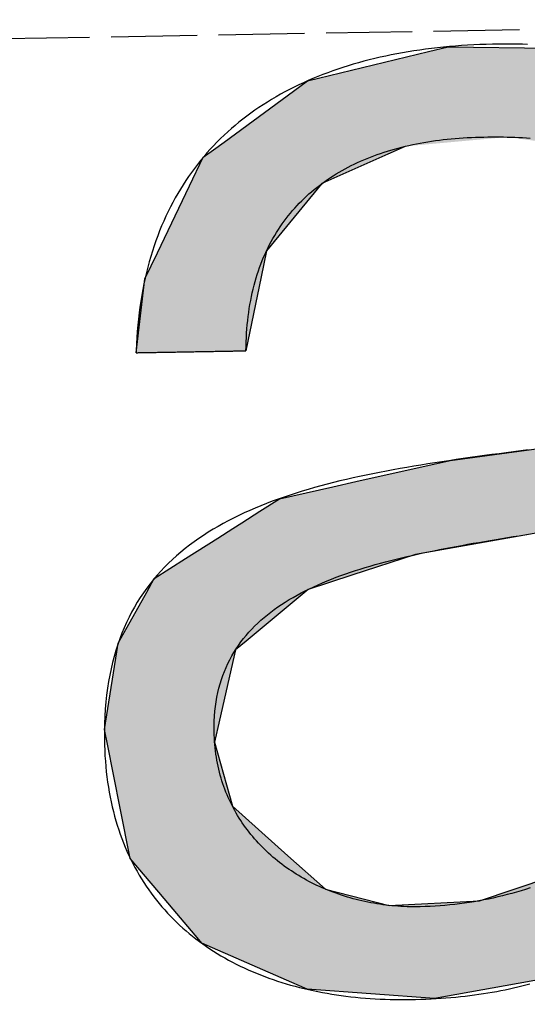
# Model space of a CAD drawing. Extents: x 562 to 7231, y 5567 to 12226.
# Tile 15 of 54: x 3370 to 3399, y 8057 to 8115. Entities that reach past the tile are written whole.
import ezdxf

# ---------------------------------------------------------------- set-up
doc = ezdxf.new("R2010")
doc.units = 0
doc.linetypes.add('GEN3', pattern=[6.25, 5, -1.25])
doc.layers.get('0').update_dxf_attribs({"linetype": 'CONTINUOUS'})
doc.layers.add('3', color=6, linetype='GEN3')
doc.layers.add('LOGO', color=7, linetype='CONTINUOUS')

# ---------------------------------------------------------------- blocks, each defined once
blk = doc.blocks.new('*U40')
at = {"layer": 'LOGO', "color": 30, "linetype": 'CONTINUOUS'}
for p, q in [((40.6078, 7.7233), (40.7734, 7.7604)), ((40.7734, 7.7604), (41.9207, 7.7233)), ((39.5863, 7.4944), (40.6078, 7.7233)), ((41.9207, 7.7233), (42.6416, 7.4944)), ((39.467, 7.4101), (39.5863, 7.4944)), ((42.6416, 7.4944), (42.9069, 7.4101)), ((38.8783, 6.9945), (39.467, 7.4101)), ((42.9069, 7.4101), (43.3331, 6.9945)), ((38.7891, 6.9316), (38.8783, 6.9945)), ((43.3331, 6.9945), (43.3977, 6.9316)), ((38.5829, 6.6327), (38.7016, 6.8698)), ((38.7016, 6.8698), (38.7891, 6.9316)), ((40.2514, 6.8698), (39.6934, 6.6327)), ((40.3968, 6.9316), (40.2514, 6.8698)), ((42.0324, 6.8767), (41.6693, 6.9316)), ((42.3614, 6.6931), (42.0324, 6.8767)), ((43.3977, 6.9316), (43.454, 6.8767)), ((43.454, 6.8767), (43.6422, 6.6931)), ((42.6337, 6.5412), (42.3614, 6.6931)), ((43.6422, 6.6931), (43.6795, 6.5412)), ((38.3039, 6.0759), (38.5829, 6.6327)), ((39.6934, 6.6327), (39.2186, 6.0759)), ((42.9777, 5.9174), (42.6337, 6.5412)), ((43.6795, 6.5412), (43.8325, 5.9174)), ((38.1951, 5.8587), (38.3039, 6.0759)), ((39.2186, 6.0759), (39.17, 5.8587)), ((42.9977, 5.4375), (42.9777, 5.9174)), ((43.8325, 5.9174), (43.9503, 5.4375)), ((38.1093, 5.2413), (38.1951, 5.8587)), ((39.17, 5.8587), (39.0317, 5.2413)), ((43.008, 5.1916), (42.9977, 5.4375)), ((43.9503, 5.4375), (43.9513, 5.1916)), ((42.8397, 4.7605), (43.009, 5.1662)), ((43.009, 5.1662), (43.008, 5.1916)), ((43.9513, 5.1916), (43.9513, 5.1662)), ((43.9513, 5.1662), (43.9513, 4.7605)), ((42.5051, 4.5462), (42.7719, 4.7171)), ((42.7719, 4.7171), (42.8397, 4.7605)), ((43.9513, 4.7605), (43.9513, 4.7171)), ((43.9513, 4.7171), (43.9513, 4.5462)), ((42.0152, 4.4425), (42.5051, 4.5462)), ((43.9513, 4.5462), (43.9513, 4.4425)), ((40.7292, 4.292), (41.5159, 4.384)), ((41.5159, 4.384), (41.8696, 4.4244)), ((41.8696, 4.4244), (42.0152, 4.4425)), ((43.9513, 4.4425), (43.9513, 4.4244)), ((43.9513, 4.4244), (43.9513, 4.384)), ((43.9513, 4.384), (43.9513, 4.292)), ((39.933, 4.1285), (40.7292, 4.292)), ((43.9513, 4.292), (43.9513, 4.1285)), ((39.7405, 4.089), (39.933, 4.1285)), ((43.009, 4.1285), (42.9745, 4.089)), ((43.0287, 3.9409), (43.0261, 4.1285)), ((43.9513, 4.1285), (43.9513, 3.9409)), ((39.2899, 3.9965), (39.7405, 4.089)), ((42.9745, 4.089), (42.8257, 3.9965)), ((39.1234, 3.8942), (39.2899, 3.9965)), ((42.8257, 3.9965), (42.6612, 3.8942)), ((38.9709, 3.8005), (39.1234, 3.8942)), ((42.6612, 3.8942), (42.2718, 3.8005)), ((43.0287, 3.2064), (43.0287, 3.9409)), ((43.9513, 3.9409), (43.9513, 3.2064)), ((38.8961, 3.7545), (38.9709, 3.8005)), ((42.2718, 3.8005), (42.0008, 3.7545)), ((38.7684, 3.6761), (38.8961, 3.7545)), ((42.0008, 3.7545), (41.4701, 3.6761)), ((38.4951, 3.5081), (38.7684, 3.6761)), ((41.4701, 3.6761), (40.4232, 3.5081)), ((38.2296, 3.345), (38.4951, 3.5081)), ((40.4232, 3.5081), (39.8881, 3.345)), ((38.1637, 3.232), (38.2296, 3.345)), ((39.8881, 3.345), (39.5175, 3.232)), ((37.9167, 2.808), (38.1637, 3.232)), ((39.5175, 3.232), (38.9898, 2.808)), ((43.0287, 2.9576), (43.0287, 3.2064)), ((43.9513, 3.2064), (43.9513, 2.9576)), ((42.869, 2.0447), (43.0287, 2.9279)), ((43.0287, 2.9279), (43.0287, 2.9576)), ((43.9513, 2.9576), (43.9513, 2.9279)), ((43.9513, 2.9279), (43.9513, 2.0447)), ((37.9038, 2.7354), (37.9167, 2.808)), ((38.9898, 2.808), (38.8994, 2.7354)), ((37.7887, 2.0889), (37.9038, 2.7354)), ((38.8994, 2.7354), (38.742, 2.0889)), ((37.8116, 1.964), (37.7887, 2.0889)), ((38.742, 2.0889), (38.7117, 1.964)), ((42.7256, 1.8241), (42.869, 2.0447)), ((43.9513, 2.0447), (43.9513, 1.8241)), ((37.9098, 1.427), (37.8116, 1.964)), ((38.7117, 1.964), (38.8509, 1.427)), ((42.4603, 1.4159), (42.7256, 1.8241)), ((43.9513, 1.8241), (43.9513, 1.4159)), ((37.9874, 1.0029), (37.9098, 1.427)), ((38.8509, 1.427), (39.3098, 1.0029)), ((42.4168, 1.3489), (42.4603, 1.4159)), ((43.9513, 1.4159), (43.9519, 1.3489)), ((42.3731, 1.3173), (42.4168, 1.3489)), ((43.9519, 1.3489), (43.9522, 1.3173)), ((41.7812, 0.8891), (42.2787, 1.249)), ((42.2787, 1.249), (42.3731, 1.3173)), ((43.0275, 1.249), (42.7668, 0.8891)), ((43.0738, 1.3173), (43.0275, 1.249)), ((43.1016, 1.2837), (43.1011, 1.3173)), ((43.1025, 1.2259), (43.1016, 1.2837)), ((43.9522, 1.3173), (43.9525, 1.2837)), ((43.9525, 1.2837), (43.9649, 1.2259)), ((43.112, 1.0474), (43.1025, 1.2259)), ((43.9649, 1.2259), (44.0033, 1.0474)), ((38.2207, 0.7166), (37.9874, 1.0029)), ((39.3098, 1.0029), (39.6198, 0.7166)), ((43.1181, 0.9343), (43.112, 1.0474)), ((44.0033, 1.0474), (44.1494, 0.9343)), ((43.1545, 0.7905), (43.1181, 0.9343)), ((44.1494, 0.9343), (44.3353, 0.7905)), ((40.9106, 0.5972), (41.741, 0.86)), ((41.741, 0.86), (41.7812, 0.8891)), ((42.7378, 0.86), (42.4756, 0.5972)), ((42.7668, 0.8891), (42.7378, 0.86)), ((44.6268, 0.7905), (44.7641, 0.8261)), ((44.7641, 0.8261), (44.7787, 0.7905)), ((43.1555, 0.7866), (43.1545, 0.7905)), ((43.1588, 0.7734), (43.1555, 0.7866)), ((43.2233, 0.5186), (43.1588, 0.7734)), ((44.7787, 0.7905), (44.7803, 0.7866)), ((44.7803, 0.7866), (44.7857, 0.7734)), ((44.7857, 0.7734), (44.7857, 0.5186)), ((38.3394, 0.5708), (38.2207, 0.7166)), ((39.6198, 0.7166), (40.152, 0.5708)), ((40.152, 0.5708), (40.9106, 0.5972)), ((42.4756, 0.5972), (42.4493, 0.5708)), ((38.5499, 0.3124), (38.3394, 0.5708)), ((42.4493, 0.5708), (42.1915, 0.3124)), ((43.2399, 0.453), (43.2233, 0.5186)), ((44.7857, 0.5186), (44.7857, 0.453)), ((43.5432, 0.132), (43.2399, 0.453)), ((44.7857, 0.453), (44.7857, 0.132)), ((38.5756, 0.2809), (38.5499, 0.3124)), ((39.3239, -0.0612), (38.5756, 0.2809)), ((42.1307, 0.2809), (41.4713, -0.0612)), ((42.1915, 0.3124), (42.1307, 0.2809)), ((43.848, 0.0604), (43.5432, 0.132)), ((44.7857, 0.132), (44.7857, 0.0604)), ((44.0518, 0.0124), (43.848, 0.0604)), ((44.1001, 0.0011), (44.0518, 0.0124)), ((44.5022, 0.0124), (44.1001, 0.0011)), ((44.7857, 0.0604), (44.5022, 0.0124)), ((39.4524, -0.1199), (39.3239, -0.0612)), ((41.4713, -0.0612), (41.1114, -0.1199)), ((40.5189, -0.2166), (39.4524, -0.1199)), ((41.1114, -0.1199), (40.5189, -0.2166))]:
    blk.add_line(p, q, dxfattribs=at)
at = {"layer": 'LOGO', "color": 30, "linetype": 'CONTINUOUS', "extrusion": (0, 0, -1)}
for points in [[(-40.7734, 7.7604), (-41.9207, 7.7233), (-40.6078, 7.7233)], [(-40.6078, 7.7233), (-42.6416, 7.4944), (-39.5863, 7.4944)], [(-40.6078, 7.7233), (-41.9207, 7.7233), (-42.6416, 7.4944)], [(-39.5863, 7.4944), (-42.9069, 7.4101), (-39.467, 7.4101)], [(-39.5863, 7.4944), (-42.6416, 7.4944), (-42.9069, 7.4101)], [(-39.467, 7.4101), (-43.3331, 6.9945), (-38.8783, 6.9945)], [(-39.467, 7.4101), (-42.9069, 7.4101), (-43.3331, 6.9945)], [(-38.8783, 6.9945), (-40.3968, 6.9316), (-38.7891, 6.9316)], [(-38.8783, 6.9945), (-41.2528, 6.9945), (-40.3968, 6.9316)], [(-41.2528, 6.9945), (-43.3977, 6.9316), (-41.6693, 6.9316)], [(-41.2528, 6.9945), (-43.3331, 6.9945), (-43.3977, 6.9316)], [(-38.7016, 6.8698), (-39.6934, 6.6327), (-38.5829, 6.6327)], [(-38.7891, 6.9316), (-40.2514, 6.8698), (-38.7016, 6.8698)], [(-38.7016, 6.8698), (-40.2514, 6.8698), (-39.6934, 6.6327)], [(-38.7891, 6.9316), (-40.3968, 6.9316), (-40.2514, 6.8698)], [(-41.6693, 6.9316), (-43.454, 6.8767), (-42.0324, 6.8767)], [(-41.6693, 6.9316), (-43.3977, 6.9316), (-43.454, 6.8767)], [(-42.0324, 6.8767), (-43.6422, 6.6931), (-42.3614, 6.6931)], [(-42.0324, 6.8767), (-43.454, 6.8767), (-43.6422, 6.6931)], [(-42.3614, 6.6931), (-43.6795, 6.5412), (-42.6337, 6.5412)], [(-42.3614, 6.6931), (-43.6422, 6.6931), (-43.6795, 6.5412)], [(-38.5829, 6.6327), (-39.2186, 6.0759), (-38.3039, 6.0759)], [(-38.5829, 6.6327), (-39.6934, 6.6327), (-39.2186, 6.0759)], [(-42.6337, 6.5412), (-43.8325, 5.9174), (-42.9777, 5.9174)], [(-42.6337, 6.5412), (-43.6795, 6.5412), (-43.8325, 5.9174)], [(-38.3039, 6.0759), (-39.17, 5.8587), (-38.1951, 5.8587)], [(-38.3039, 6.0759), (-39.2186, 6.0759), (-39.17, 5.8587)], [(-42.9777, 5.9174), (-43.9503, 5.4375), (-42.9977, 5.4375)], [(-42.9777, 5.9174), (-43.8325, 5.9174), (-43.9503, 5.4375)], [(-38.1951, 5.8587), (-39.0317, 5.2413), (-38.1093, 5.2413)], [(-38.1951, 5.8587), (-39.17, 5.8587), (-39.0317, 5.2413)], [(-42.9977, 5.4375), (-43.9513, 5.1916), (-43.008, 5.1916)], [(-42.9977, 5.4375), (-43.9503, 5.4375), (-43.9513, 5.1916)], [(-43.009, 5.1662), (-43.9513, 4.7605), (-42.8397, 4.7605)], [(-43.008, 5.1916), (-43.9513, 5.1662), (-43.009, 5.1662)], [(-43.008, 5.1916), (-43.9513, 5.1916), (-43.9513, 5.1662)], [(-43.009, 5.1662), (-43.9513, 5.1662), (-43.9513, 4.7605)], [(-42.7719, 4.7171), (-43.9513, 4.5462), (-42.5051, 4.5462)], [(-42.8397, 4.7605), (-43.9513, 4.7171), (-42.7719, 4.7171)], [(-42.7719, 4.7171), (-43.9513, 4.7171), (-43.9513, 4.5462)], [(-42.8397, 4.7605), (-43.9513, 4.7605), (-43.9513, 4.7171)], [(-42.5051, 4.5462), (-43.9513, 4.4425), (-42.0152, 4.4425)], [(-42.5051, 4.5462), (-43.9513, 4.5462), (-43.9513, 4.4425)], [(-41.5159, 4.384), (-43.9513, 4.292), (-40.7292, 4.292)], [(-41.8696, 4.4244), (-43.9513, 4.384), (-41.5159, 4.384)], [(-41.5159, 4.384), (-43.9513, 4.384), (-43.9513, 4.292)], [(-42.0152, 4.4425), (-43.9513, 4.4244), (-41.8696, 4.4244)], [(-41.8696, 4.4244), (-43.9513, 4.4244), (-43.9513, 4.384)], [(-42.0152, 4.4425), (-43.9513, 4.4425), (-43.9513, 4.4244)], [(-40.7292, 4.292), (-43.9513, 4.1285), (-39.933, 4.1285)], [(-40.7292, 4.292), (-43.9513, 4.292), (-43.9513, 4.1285)], [(-39.933, 4.1285), (-42.9745, 4.089), (-39.7405, 4.089)], [(-39.933, 4.1285), (-43.009, 4.1285), (-42.9745, 4.089)], [(-43.0261, 4.1285), (-43.9513, 3.9409), (-43.0287, 3.9409)], [(-43.0261, 4.1285), (-43.9513, 4.1285), (-43.9513, 3.9409)], [(-39.7405, 4.089), (-42.8257, 3.9965), (-39.2899, 3.9965)], [(-39.7405, 4.089), (-42.9745, 4.089), (-42.8257, 3.9965)], [(-39.2899, 3.9965), (-42.6612, 3.8942), (-39.1234, 3.8942)], [(-39.2899, 3.9965), (-42.8257, 3.9965), (-42.6612, 3.8942)], [(-39.1234, 3.8942), (-42.2718, 3.8005), (-38.9709, 3.8005)], [(-39.1234, 3.8942), (-42.6612, 3.8942), (-42.2718, 3.8005)], [(-43.0287, 3.9409), (-43.9513, 3.2064), (-43.0287, 3.2064)], [(-43.0287, 3.9409), (-43.9513, 3.9409), (-43.9513, 3.2064)], [(-38.9709, 3.8005), (-42.0008, 3.7545), (-38.8961, 3.7545)], [(-38.9709, 3.8005), (-42.2718, 3.8005), (-42.0008, 3.7545)], [(-38.8961, 3.7545), (-41.4701, 3.6761), (-38.7684, 3.6761)], [(-38.8961, 3.7545), (-42.0008, 3.7545), (-41.4701, 3.6761)], [(-38.7684, 3.6761), (-40.4232, 3.5081), (-38.4951, 3.5081)], [(-38.7684, 3.6761), (-41.4701, 3.6761), (-40.4232, 3.5081)], [(-38.4951, 3.5081), (-39.8881, 3.345), (-38.2296, 3.345)], [(-38.4951, 3.5081), (-40.4232, 3.5081), (-39.8881, 3.345)], [(-38.2296, 3.345), (-39.5175, 3.232), (-38.1637, 3.232)], [(-38.2296, 3.345), (-39.8881, 3.345), (-39.5175, 3.232)], [(-38.1637, 3.232), (-38.9898, 2.808), (-37.9167, 2.808)], [(-38.1637, 3.232), (-39.5175, 3.232), (-38.9898, 2.808)], [(-43.0287, 3.2064), (-43.9513, 2.9576), (-43.0287, 2.9576)], [(-43.0287, 3.2064), (-43.9513, 3.2064), (-43.9513, 2.9576)], [(-43.0287, 2.9279), (-43.9513, 2.0447), (-42.869, 2.0447)], [(-43.0287, 2.9576), (-43.9513, 2.9279), (-43.0287, 2.9279)], [(-43.0287, 2.9576), (-43.9513, 2.9576), (-43.9513, 2.9279)], [(-43.0287, 2.9279), (-43.9513, 2.9279), (-43.9513, 2.0447)], [(-37.9167, 2.808), (-38.8994, 2.7354), (-37.9038, 2.7354)], [(-37.9167, 2.808), (-38.9898, 2.808), (-38.8994, 2.7354)], [(-37.9038, 2.7354), (-38.742, 2.0889), (-37.7887, 2.0889)], [(-37.9038, 2.7354), (-38.8994, 2.7354), (-38.742, 2.0889)], [(-37.7887, 2.0889), (-38.7117, 1.964), (-37.8116, 1.964)], [(-37.7887, 2.0889), (-38.742, 2.0889), (-38.7117, 1.964)], [(-42.869, 2.0447), (-43.9513, 1.8241), (-42.7256, 1.8241)], [(-42.869, 2.0447), (-43.9513, 2.0447), (-43.9513, 1.8241)], [(-37.8116, 1.964), (-38.8509, 1.427), (-37.9098, 1.427)], [(-37.8116, 1.964), (-38.7117, 1.964), (-38.8509, 1.427)], [(-42.7256, 1.8241), (-43.9513, 1.4159), (-42.4603, 1.4159)], [(-42.7256, 1.8241), (-43.9513, 1.8241), (-43.9513, 1.4159)], [(-37.9098, 1.427), (-39.3098, 1.0029), (-37.9874, 1.0029)], [(-37.9098, 1.427), (-38.8509, 1.427), (-39.3098, 1.0029)], [(-42.4603, 1.4159), (-43.9519, 1.3489), (-42.4168, 1.3489)], [(-42.4603, 1.4159), (-43.9513, 1.4159), (-43.9519, 1.3489)], [(-42.4168, 1.3489), (-43.9522, 1.3173), (-42.3731, 1.3173)], [(-42.4168, 1.3489), (-43.9519, 1.3489), (-43.9522, 1.3173)], [(-42.2787, 1.249), (-42.7668, 0.8891), (-41.7812, 0.8891)], [(-42.3731, 1.3173), (-43.0275, 1.249), (-42.2787, 1.249)], [(-42.2787, 1.249), (-43.0275, 1.249), (-42.7668, 0.8891)], [(-42.3731, 1.3173), (-43.0738, 1.3173), (-43.0275, 1.249)], [(-43.1011, 1.3173), (-43.9525, 1.2837), (-43.1016, 1.2837)], [(-43.1011, 1.3173), (-43.9522, 1.3173), (-43.9525, 1.2837)], [(-43.1016, 1.2837), (-43.9649, 1.2259), (-43.1025, 1.2259)], [(-43.1016, 1.2837), (-43.9525, 1.2837), (-43.9649, 1.2259)], [(-43.1025, 1.2259), (-44.0033, 1.0474), (-43.112, 1.0474)], [(-43.1025, 1.2259), (-43.9649, 1.2259), (-44.0033, 1.0474)], [(-37.9874, 1.0029), (-39.6198, 0.7166), (-38.2207, 0.7166)], [(-37.9874, 1.0029), (-39.3098, 1.0029), (-39.6198, 0.7166)], [(-43.112, 1.0474), (-44.1494, 0.9343), (-43.1181, 0.9343)], [(-43.112, 1.0474), (-44.0033, 1.0474), (-44.1494, 0.9343)], [(-43.1181, 0.9343), (-44.3353, 0.7905), (-43.1545, 0.7905)], [(-43.1181, 0.9343), (-44.1494, 0.9343), (-44.3353, 0.7905)], [(-41.741, 0.86), (-42.4756, 0.5972), (-40.9106, 0.5972)], [(-41.7812, 0.8891), (-42.7378, 0.86), (-41.741, 0.86)], [(-41.741, 0.86), (-42.7378, 0.86), (-42.4756, 0.5972)], [(-41.7812, 0.8891), (-42.7668, 0.8891), (-42.7378, 0.86)], [(-44.7641, 0.8261), (-44.7787, 0.7905), (-44.6268, 0.7905)], [(-43.1545, 0.7905), (-44.6114, 0.7866), (-43.1555, 0.7866)], [(-43.1545, 0.7905), (-44.3353, 0.7905), (-44.6114, 0.7866)], [(-43.1555, 0.7866), (-44.7857, 0.7734), (-43.1588, 0.7734)], [(-43.1555, 0.7866), (-44.7803, 0.7866), (-44.7857, 0.7734)], [(-43.1588, 0.7734), (-44.7857, 0.5186), (-43.2233, 0.5186)], [(-43.1588, 0.7734), (-44.7857, 0.7734), (-44.7857, 0.5186)], [(-44.6268, 0.7905), (-44.7803, 0.7866), (-44.6114, 0.7866)], [(-44.6268, 0.7905), (-44.7787, 0.7905), (-44.7803, 0.7866)], [(-38.2207, 0.7166), (-40.152, 0.5708), (-38.3394, 0.5708)], [(-38.2207, 0.7166), (-39.6198, 0.7166), (-40.152, 0.5708)], [(-40.9106, 0.5972), (-42.4493, 0.5708), (-40.152, 0.5708)], [(-40.9106, 0.5972), (-42.4756, 0.5972), (-42.4493, 0.5708)], [(-38.3394, 0.5708), (-42.1915, 0.3124), (-38.5499, 0.3124)], [(-38.3394, 0.5708), (-42.4493, 0.5708), (-42.1915, 0.3124)], [(-43.2233, 0.5186), (-44.7857, 0.453), (-43.2399, 0.453)], [(-43.2233, 0.5186), (-44.7857, 0.5186), (-44.7857, 0.453)], [(-43.2399, 0.453), (-44.7857, 0.132), (-43.5432, 0.132)], [(-43.2399, 0.453), (-44.7857, 0.453), (-44.7857, 0.132)], [(-38.5499, 0.3124), (-42.1307, 0.2809), (-38.5756, 0.2809)], [(-38.5499, 0.3124), (-42.1915, 0.3124), (-42.1307, 0.2809)], [(-38.5756, 0.2809), (-41.4713, -0.0612), (-39.3239, -0.0612)], [(-38.5756, 0.2809), (-42.1307, 0.2809), (-41.4713, -0.0612)], [(-43.5432, 0.132), (-44.7857, 0.0604), (-43.848, 0.0604)], [(-43.5432, 0.132), (-44.7857, 0.132), (-44.7857, 0.0604)], [(-43.848, 0.0604), (-44.5022, 0.0124), (-44.0518, 0.0124)], [(-43.848, 0.0604), (-44.7857, 0.0604), (-44.5022, 0.0124)], [(-44.0518, 0.0124), (-44.5022, 0.0124), (-44.1001, 0.0011)], [(-39.3239, -0.0612), (-41.1114, -0.1199), (-39.4524, -0.1199)], [(-39.3239, -0.0612), (-41.4713, -0.0612), (-41.1114, -0.1199)], [(-39.4524, -0.1199), (-41.1114, -0.1199), (-40.5189, -0.2166)]]:
    blk.add_solid(points, dxfattribs=at)
blk = doc.blocks.new('KLAUS')
at = {"layer": 'LOGO'}
for points in [[(39.0317, 5.2413, 0), (39.0329, 5.2788, 0), (39.0345, 5.3158, 0), (39.0367, 5.3525, 0), (39.0394, 5.3886, 0), (39.0425, 5.4244, 0), (39.0462, 5.4597, 0), (39.0504, 5.4946, 0), (39.055, 5.529, 0), (39.0602, 5.563, 0), (39.0658, 5.5966, 0), (39.0719, 5.6298, 0), (39.0785, 5.6625, 0), (39.0855, 5.6948, 0), (39.093, 5.7267, 0), (39.101, 5.7581, 0), (39.1095, 5.7891, 0), (39.1184, 5.8197, 0), (39.1278, 5.8499, 0), (39.1376, 5.8797, 0), (39.1479, 5.909, 0), (39.1586, 5.9379, 0), (39.1698, 5.9664, 0), (39.1814, 5.9945, 0), (39.1934, 6.0222, 0), (39.2059, 6.0495, 0), (39.2188, 6.0763, 0), (39.2321, 6.1027, 0), (39.2459, 6.1288, 0), (39.2601, 6.1544, 0), (39.2747, 6.1796, 0), (39.2897, 6.2044, 0), (39.3051, 6.2288, 0), (39.3209, 6.2528, 0), (39.3371, 6.2764, 0), (39.3537, 6.2995, 0), (39.3708, 6.3223, 0), (39.3882, 6.3447, 0), (39.406, 6.3667, 0), (39.4242, 6.3883, 0), (39.4427, 6.4095, 0), (39.4617, 6.4303, 0), (39.481, 6.4507, 0), (39.5007, 6.4707, 0), (39.5208, 6.4903, 0), (39.5412, 6.5095, 0), (39.562, 6.5284, 0), (39.5831, 6.5468, 0), (39.6046, 6.5649, 0), (39.6265, 6.5825, 0), (39.6487, 6.5998, 0), (39.6713, 6.6167, 0), (39.6942, 6.6332, 0), (39.7174, 6.6494, 0), (39.741, 6.6651, 0), (39.7649, 6.6805, 0), (39.7891, 6.6955, 0), (39.8136, 6.7101, 0), (39.8385, 6.7244, 0), (39.8637, 6.7382, 0), (39.8892, 6.7517, 0), (39.915, 6.7648, 0), (39.9411, 6.7776, 0), (39.9676, 6.79, 0), (39.9943, 6.802, 0), (40.0213, 6.8136, 0), (40.0487, 6.8249, 0), (40.0763, 6.8358, 0), (40.1042, 6.8463, 0), (40.1324, 6.8565, 0), (40.1608, 6.8663, 0), (40.1896, 6.8758, 0), (40.2186, 6.8849, 0), (40.2479, 6.8936, 0), (40.2774, 6.902, 0), (40.3072, 6.91, 0), (40.3373, 6.9176, 0), (40.3677, 6.9249, 0), (40.3983, 6.9319, 0), (40.4291, 6.9385, 0), (40.4602, 6.9447, 0), (40.4915, 6.9506, 0), (40.5231, 6.9562, 0), (40.5549, 6.9614, 0), (40.5869, 6.9662, 0), (40.6192, 6.9707, 0), (40.6517, 6.9749, 0), (40.6844, 6.9787, 0), (40.7174, 6.9821, 0), (40.7505, 6.9853, 0), (40.7839, 6.9881, 0), (40.8175, 6.9905, 0), (40.8513, 6.9926, 0), (40.8853, 6.9944, 0), (40.9194, 6.9958, 0), (40.9538, 6.997, 0), (40.9884, 6.9977, 0), (41.0232, 6.9982, 0), (41.0578, 6.9983, 0), (41.091, 6.9981, 0), (41.124, 6.9978, 0), (41.1569, 6.9973, 0), (41.1897, 6.9965, 0), (41.2223, 6.9956, 0), (41.2548, 6.9944, 0), (41.2871, 6.9931, 0), (41.3193, 6.9915, 0), (41.3513, 6.9896, 0), (41.3832, 6.9876, 0), (41.4149, 6.9853, 0), (41.4464, 6.9828, 0)], [(41.3828, 4.3691, 0), (41.3218, 4.3623, 0), (41.2609, 4.3554, 0), (41.2001, 4.3485, 0), (41.1393, 4.3416, 0), (41.0787, 4.3346, 0), (41.0182, 4.3275, 0), (40.9578, 4.3204, 0), (40.8976, 4.3131, 0), (40.8376, 4.3057, 0), (40.7777, 4.2982, 0), (40.7181, 4.2905, 0), (40.6586, 4.2827, 0), (40.5994, 4.2747, 0), (40.5404, 4.2665, 0), (40.4816, 4.2581, 0), (40.4231, 4.2495, 0), (40.3649, 4.2407, 0), (40.307, 4.2316, 0), (40.2494, 4.2222, 0), (40.1921, 4.2126, 0), (40.1351, 4.2027, 0), (40.0785, 4.1924, 0), (40.0222, 4.1819, 0), (39.9663, 4.171, 0), (39.9108, 4.1598, 0), (39.8557, 4.1482, 0), (39.801, 4.1363, 0), (39.7467, 4.1239, 0), (39.6929, 4.1112, 0), (39.6395, 4.098, 0), (39.5866, 4.0845, 0), (39.5342, 4.0704, 0), (39.4823, 4.0559, 0), (39.4308, 4.0409, 0), (39.3799, 4.0255, 0), (39.3296, 4.0095, 0), (39.2798, 3.9931, 0), (39.2305, 3.9761, 0), (39.1819, 3.9585, 0), (39.1338, 3.9404, 0), (39.0863, 3.9217, 0), (39.0395, 3.9025, 0), (38.9933, 3.8826, 0), (38.9477, 3.8621, 0), (38.9028, 3.841, 0), (38.8586, 3.8193, 0), (38.815, 3.7969, 0), (38.7722, 3.7738, 0), (38.73, 3.75, 0), (38.6886, 3.7255, 0), (38.648, 3.7003, 0), (38.6081, 3.6744, 0), (38.5689, 3.6478, 0), (38.5306, 3.6204, 0), (38.493, 3.5922, 0), (38.4563, 3.5632, 0), (38.4204, 3.5335, 0), (38.3853, 3.5029, 0), (38.351, 3.4715, 0), (38.3177, 3.4392, 0), (38.2852, 3.4061, 0), (38.2536, 3.3721, 0), (38.2229, 3.3373, 0), (38.1932, 3.3015, 0), (38.1643, 3.2648, 0), (38.1364, 3.2272, 0), (38.1095, 3.1887, 0), (38.0836, 3.1492, 0), (38.0586, 3.1087, 0), (38.0347, 3.0673, 0), (38.0117, 3.0248, 0), (37.9898, 2.9814, 0), (37.969, 2.9369, 0), (37.9492, 2.8914, 0), (37.9304, 2.8448, 0), (37.9128, 2.7971, 0), (37.8962, 2.7484, 0), (37.8808, 2.6986, 0), (37.8665, 2.6477, 0), (37.8533, 2.5956, 0), (37.8413, 2.5424, 0), (37.8304, 2.488, 0), (37.8208, 2.4325, 0), (37.8123, 2.3758, 0), (37.805, 2.3179, 0), (37.799, 2.2588, 0), (37.7941, 2.1984, 0), (37.7906, 2.1368, 0), (37.7883, 2.074, 0), (37.7873, 2.0099, 0), (37.7874, 1.958, 0), (37.7882, 1.9119, 0), (37.7898, 1.8664, 0), (37.7921, 1.8214, 0), (37.795, 1.7769, 0), (37.7987, 1.7329, 0), (37.803, 1.6894, 0), (37.808, 1.6464, 0), (37.8137, 1.604, 0), (37.8201, 1.5621, 0), (37.8271, 1.5207, 0), (37.8347, 1.4798, 0), (37.843, 1.4394, 0), (37.852, 1.3995, 0), (37.8616, 1.3602, 0), (37.8718, 1.3213, 0), (37.8827, 1.283, 0), (37.8941, 1.2451, 0), (37.9062, 1.2078, 0), (37.9189, 1.171, 0), (37.9322, 1.1347, 0), (37.9461, 1.0989, 0), (37.9606, 1.0635, 0), (37.9757, 1.0287, 0), (37.9913, 0.9944, 0), (38.0076, 0.9606, 0), (38.0244, 0.9273, 0), (38.0417, 0.8945, 0), (38.0596, 0.8622, 0), (38.0781, 0.8304, 0), (38.0971, 0.799, 0), (38.1167, 0.7682, 0), (38.1368, 0.7379, 0), (38.1574, 0.708, 0), (38.1785, 0.6787, 0), (38.2002, 0.6498, 0), (38.2224, 0.6214, 0), (38.245, 0.5936, 0), (38.2682, 0.5662, 0), (38.2919, 0.5393, 0), (38.316, 0.5128, 0), (38.3407, 0.4869, 0), (38.3658, 0.4615, 0), (38.3914, 0.4365, 0), (38.4175, 0.412, 0), (38.444, 0.388, 0), (38.471, 0.3645, 0), (38.4984, 0.3414, 0), (38.5262, 0.3189, 0), (38.5545, 0.2968, 0), (38.5833, 0.2752, 0), (38.6124, 0.254, 0), (38.642, 0.2334, 0), (38.672, 0.2132, 0), (38.7024, 0.1935, 0), (38.7332, 0.1742, 0), (38.7644, 0.1554, 0), (38.796, 0.1371, 0), (38.828, 0.1193, 0), (38.8604, 0.1019, 0), (38.8931, 0.085, 0), (38.9262, 0.0686, 0), (38.9597, 0.0526, 0), (38.9935, 0.0371, 0), (39.0277, 0.0221, 0), (39.0622, 0.0075, 0), (39.0971, -0.0066, 0), (39.1322, -0.0202, 0), (39.1678, -0.0334, 0), (39.2036, -0.0462, 0), (39.2398, -0.0584, 0), (39.2763, -0.0703, 0), (39.313, -0.0816, 0), (39.3501, -0.0925, 0), (39.3875, -0.103, 0), (39.4252, -0.113, 0), (39.4631, -0.1225, 0), (39.5013, -0.1316, 0), (39.5398, -0.1403, 0), (39.5786, -0.1485, 0), (39.6176, -0.1562, 0), (39.6569, -0.1635, 0), (39.6964, -0.1704, 0), (39.7362, -0.1768, 0), (39.7762, -0.1827, 0), (39.8164, -0.1883, 0), (39.8569, -0.1933, 0), (39.8976, -0.198, 0), (39.9384, -0.2022, 0), (39.9795, -0.2059, 0), (40.0209, -0.2092, 0), (40.0624, -0.2121, 0), (40.1041, -0.2146, 0), (40.1459, -0.2166, 0), (40.188, -0.2181, 0), (40.2302, -0.2193, 0), (40.2726, -0.22, 0), (40.3152, -0.2202, 0), (40.3592, -0.2201, 0), (40.403, -0.2196, 0), (40.4463, -0.2188, 0), (40.4891, -0.2176, 0), (40.5315, -0.2161, 0), (40.5733, -0.2142, 0), (40.6147, -0.212, 0), (40.6556, -0.2095, 0), (40.6961, -0.2066, 0), (40.7361, -0.2033, 0), (40.7757, -0.1997, 0), (40.8149, -0.1958, 0), (40.8536, -0.1916, 0), (40.8918, -0.187, 0), (40.9297, -0.182, 0), (40.9671, -0.1768, 0), (41.0041, -0.1712, 0), (41.0407, -0.1652, 0), (41.0769, -0.159, 0), (41.1126, -0.1524, 0), (41.148, -0.1454, 0), (41.183, -0.1381, 0), (41.2176, -0.1305, 0), (41.2518, -0.1226, 0), (41.2857, -0.1144, 0), (41.3192, -0.1058, 0)], [(41.437, 7.7686, 0), (41.3959, 7.7703, 0), (41.3548, 7.7717, 0), (41.3137, 7.7728, 0), (41.2727, 7.7736, 0), (41.2317, 7.7741, 0), (41.1907, 7.7744, 0), (41.1442, 7.7744, 0), (41.0915, 7.7739, 0), (41.0391, 7.773, 0), (40.9871, 7.7716, 0), (40.9353, 7.7697, 0), (40.8839, 7.7673, 0), (40.8328, 7.7644, 0), (40.7821, 7.761, 0), (40.7317, 7.7572, 0), (40.6816, 7.7528, 0), (40.6318, 7.748, 0), (40.5824, 7.7426, 0), (40.5334, 7.7368, 0), (40.4847, 7.7305, 0), (40.4364, 7.7237, 0), (40.3884, 7.7163, 0), (40.3409, 7.7085, 0), (40.2936, 7.7002, 0), (40.2468, 7.6913, 0), (40.2004, 7.682, 0), (40.1543, 7.6721, 0), (40.1086, 7.6617, 0), (40.0633, 7.6509, 0), (40.0185, 7.6395, 0), (39.974, 7.6276, 0), (39.9299, 7.6152, 0), (39.8863, 7.6022, 0), (39.843, 7.5888, 0), (39.8002, 7.5748, 0), (39.7578, 7.5603, 0), (39.7159, 7.5453, 0), (39.6743, 7.5297, 0), (39.6332, 7.5136, 0), (39.5926, 7.497, 0), (39.5524, 7.4799, 0), (39.5127, 7.4622, 0), (39.4734, 7.444, 0), (39.4345, 7.4252, 0), (39.3962, 7.406, 0), (39.3583, 7.3861, 0), (39.3209, 7.3658, 0), (39.2839, 7.3449, 0), (39.2475, 7.3234, 0), (39.2115, 7.3014, 0), (39.176, 7.2789, 0), (39.141, 7.2558, 0), (39.1065, 7.2322, 0), (39.0725, 7.208, 0), (39.039, 7.1833, 0), (39.0061, 7.158, 0), (38.9736, 7.1321, 0), (38.9417, 7.1057, 0), (38.9103, 7.0787, 0), (38.8794, 7.0512, 0), (38.849, 7.0231, 0), (38.8192, 6.9945, 0), (38.79, 6.9652, 0), (38.7612, 6.9355, 0), (38.7331, 6.9051, 0), (38.7055, 6.8742, 0), (38.6784, 6.8427, 0), (38.6519, 6.8106, 0), (38.626, 6.7779, 0), (38.6007, 6.7447, 0), (38.5759, 6.7109, 0), (38.5517, 6.6765, 0), (38.5281, 6.6416, 0), (38.5051, 6.606, 0), (38.4826, 6.5699, 0), (38.4608, 6.5332, 0), (38.4396, 6.4958, 0), (38.419, 6.458, 0), (38.399, 6.4195, 0), (38.3796, 6.3804, 0), (38.3608, 6.3407, 0), (38.3427, 6.3004, 0), (38.3252, 6.2595, 0), (38.3083, 6.2181, 0), (38.292, 6.176, 0), (38.2764, 6.1333, 0), (38.2615, 6.0901, 0), (38.2472, 6.0462, 0), (38.2335, 6.0017, 0), (38.2205, 5.9566, 0), (38.2082, 5.9109, 0), (38.1965, 5.8646, 0), (38.1855, 5.8176, 0), (38.1752, 5.7701, 0), (38.1656, 5.7219, 0), (38.1566, 5.6731, 0), (38.1483, 5.6237, 0), (38.1408, 5.5737, 0), (38.1339, 5.523, 0), (38.1277, 5.4718, 0), (38.1223, 5.4199, 0), (38.1175, 5.3674, 0), (38.1135, 5.3142, 0), (38.1101, 5.2604, 0), (38.1093, 5.2413, 0), (38.1099, 5.2413, 0), (38.1111, 5.2413, 0), (38.1129, 5.2413, 0), (38.1152, 5.2413, 0), (38.118, 5.2413, 0), (38.1213, 5.2413, 0), (38.1252, 5.2413, 0), (38.1295, 5.2413, 0), (38.1343, 5.2413, 0), (38.1396, 5.2413, 0), (38.1453, 5.2413, 0), (38.1514, 5.2413, 0), (38.158, 5.2413, 0), (38.165, 5.2413, 0), (38.1724, 5.2413, 0), (38.1802, 5.2413, 0), (38.1884, 5.2413, 0), (38.1969, 5.2413, 0), (38.2058, 5.2413, 0), (38.2151, 5.2413, 0), (38.2247, 5.2413, 0), (38.2346, 5.2413, 0), (38.2448, 5.2413, 0), (38.2553, 5.2413, 0), (38.2661, 5.2413, 0), (38.2772, 5.2413, 0), (38.2886, 5.2413, 0), (38.3002, 5.2413, 0), (38.312, 5.2413, 0), (38.3241, 5.2413, 0), (38.3363, 5.2413, 0), (38.3488, 5.2413, 0), (38.3615, 5.2413, 0), (38.3744, 5.2413, 0), (38.3874, 5.2413, 0), (38.4006, 5.2413, 0), (38.4139, 5.2413, 0), (38.4274, 5.2413, 0), (38.4409, 5.2413, 0), (38.4546, 5.2413, 0), (38.4684, 5.2413, 0), (38.4823, 5.2413, 0), (38.4963, 5.2413, 0), (38.5103, 5.2413, 0), (38.5243, 5.2413, 0), (38.5384, 5.2413, 0), (38.5526, 5.2413, 0), (38.5667, 5.2413, 0), (38.5808, 5.2413, 0), (38.595, 5.2413, 0), (38.6091, 5.2413, 0), (38.6232, 5.2413, 0), (38.6372, 5.2413, 0), (38.6512, 5.2413, 0), (38.6651, 5.2413, 0), (38.679, 5.2413, 0), (38.6927, 5.2413, 0), (38.7064, 5.2413, 0), (38.7199, 5.2413, 0), (38.7333, 5.2413, 0), (38.7465, 5.2413, 0), (38.7596, 5.2413, 0), (38.7726, 5.2413, 0), (38.7854, 5.2413, 0), (38.798, 5.2413, 0), (38.8103, 5.2413, 0), (38.8225, 5.2413, 0), (38.8345, 5.2413, 0), (38.8462, 5.2413, 0), (38.8577, 5.2413, 0), (38.8689, 5.2413, 0), (38.8799, 5.2413, 0), (38.8905, 5.2413, 0), (38.9009, 5.2413, 0), (38.911, 5.2413, 0), (38.9208, 5.2413, 0), (38.9302, 5.2413, 0), (38.9393, 5.2413, 0), (38.948, 5.2413, 0), (38.9564, 5.2413, 0), (38.9644, 5.2413, 0), (38.972, 5.2413, 0), (38.9792, 5.2413, 0), (38.986, 5.2413, 0), (38.9924, 5.2413, 0), (38.9984, 5.2413, 0), (39.0039, 5.2413, 0), (39.0089, 5.2413, 0), (39.0135, 5.2413, 0), (39.0176, 5.2413, 0), (39.0212, 5.2413, 0), (39.0243, 5.2413, 0), (39.0268, 5.2413, 0), (39.0289, 5.2413, 0), (39.0304, 5.2413, 0), (39.0313, 5.2413, 0), (39.0317, 5.2413, 0), (39.0317, 5.2413, 0), (39.0317, 5.2413, 0), (39.0317, 5.2413, 0), (39.0317, 5.2413, 0), (39.0317, 5.2413, 0), (39.0317, 5.2413, 0), (39.0317, 5.2413, 0), (39.0317, 5.2413, 0), (39.0317, 5.2413, 0), (39.0317, 5.2413, 0), (39.0317, 5.2413, 0), (39.0317, 5.2413, 0), (39.0317, 5.2413, 0), (39.0317, 5.2413, 0), (39.0317, 5.2413, 0), (39.0317, 5.2413, 0), (39.0317, 5.2413, 0), (39.0317, 5.2413, 0), (39.0317, 5.2413, 0), (39.0317, 5.2413, 0), (39.0317, 5.2413, 0), (39.0317, 5.2413, 0), (39.0317, 5.2413, 0), (39.0317, 5.2413, 0), (39.0317, 5.2413, 0), (39.0317, 5.2413, 0), (39.0317, 5.2413, 0), (39.0317, 5.2413, 0), (39.0317, 5.2413, 0), (39.0317, 5.2413, 0), (39.0317, 5.2413, 0), (39.0317, 5.2413, 0), (39.0317, 5.2413, 0), (39.0317, 5.2413, 0), (39.0317, 5.2413, 0), (39.0317, 5.2413, 0), (39.0317, 5.2413, 0), (39.0317, 5.2413, 0), (39.0317, 5.2413, 0), (39.0317, 5.2413, 0), (39.0317, 5.2413, 0), (39.0317, 5.2413, 0), (39.0317, 5.2413, 0), (39.0317, 5.2413, 0), (39.0317, 5.2413, 0), (39.0317, 5.2413, 0), (39.0317, 5.2413, 0), (39.0317, 5.2413, 0), (39.0317, 5.2413, 0), (39.0317, 5.2413, 0), (39.0317, 5.2413, 0), (39.0317, 5.2413, 0), (39.0317, 5.2413, 0), (39.0317, 5.2413, 0), (39.0317, 5.2413, 0), (39.0317, 5.2413, 0), (39.0317, 5.2413, 0), (39.0317, 5.2413, 0), (39.0317, 5.2413, 0), (39.0317, 5.2413, 0), (39.0317, 5.2413, 0), (39.0317, 5.2413, 0), (39.0317, 5.2413, 0), (39.0317, 5.2413, 0), (39.0317, 5.2413, 0), (39.0317, 5.2413, 0), (39.0317, 5.2413, 0), (39.0317, 5.2413, 0), (39.0317, 5.2413, 0), (39.0317, 5.2413, 0), (39.0317, 5.2413, 0), (39.0317, 5.2413, 0), (39.0317, 5.2413, 0), (39.0317, 5.2413, 0), (39.0317, 5.2413, 0), (39.0317, 5.2413, 0), (39.0317, 5.2413, 0), (39.0317, 5.2413, 0), (39.0317, 5.2413, 0), (39.0317, 5.2413, 0), (39.0317, 5.2413, 0), (39.0317, 5.2413, 0), (39.0317, 5.2413, 0), (39.0317, 5.2413, 0), (39.0317, 5.2413, 0), (39.0317, 5.2413, 0), (39.0317, 5.2413, 0), (39.0317, 5.2413, 0), (39.0317, 5.2413, 0), (39.0317, 5.2413, 0), (39.0317, 5.2413, 0), (39.0317, 5.2413, 0), (39.0317, 5.2413, 0), (39.0317, 5.2413, 0), (39.0317, 5.2413, 0), (39.0317, 5.2413, 0), (39.0317, 5.2413, 0), (39.0317, 5.2413, 0)], [(41.3367, 0.6978, 0), (41.2986, 0.6861, 0), (41.2603, 0.6749, 0), (41.2217, 0.6642, 0), (41.183, 0.654, 0), (41.144, 0.6443, 0), (41.1047, 0.635, 0), (41.0653, 0.6263, 0), (41.0257, 0.6181, 0), (40.9858, 0.6103, 0), (40.9458, 0.6031, 0), (40.9056, 0.5964, 0), (40.8652, 0.5902, 0), (40.8247, 0.5845, 0), (40.784, 0.5793, 0), (40.7431, 0.5746, 0), (40.7021, 0.5705, 0), (40.6609, 0.5668, 0), (40.6196, 0.5637, 0), (40.5782, 0.5611, 0), (40.5366, 0.5591, 0), (40.4949, 0.5575, 0), (40.4531, 0.5565, 0), (40.4112, 0.556, 0), (40.3785, 0.556, 0), (40.3527, 0.5564, 0), (40.327, 0.5571, 0), (40.3013, 0.5581, 0), (40.2756, 0.5595, 0), (40.25, 0.5612, 0), (40.2244, 0.5632, 0), (40.1989, 0.5656, 0), (40.1735, 0.5683, 0), (40.1481, 0.5713, 0), (40.1228, 0.5747, 0), (40.0975, 0.5784, 0), (40.0724, 0.5824, 0), (40.0473, 0.5867, 0), (40.0223, 0.5913, 0), (39.9974, 0.5963, 0), (39.9726, 0.6016, 0), (39.9479, 0.6072, 0), (39.9233, 0.6132, 0), (39.8989, 0.6194, 0), (39.8745, 0.626, 0), (39.8503, 0.6328, 0), (39.8262, 0.64, 0), (39.8022, 0.6475, 0), (39.7783, 0.6553, 0), (39.7546, 0.6634, 0), (39.7311, 0.6718, 0), (39.7076, 0.6805, 0), (39.6844, 0.6896, 0), (39.6613, 0.6989, 0), (39.6383, 0.7085, 0), (39.6156, 0.7185, 0), (39.5929, 0.7287, 0), (39.5705, 0.7392, 0), (39.5483, 0.75, 0), (39.5262, 0.7611, 0), (39.5043, 0.7726, 0), (39.4827, 0.7843, 0), (39.4612, 0.7962, 0), (39.4399, 0.8085, 0), (39.4188, 0.8211, 0), (39.398, 0.8339, 0), (39.3773, 0.8471, 0), (39.3569, 0.8605, 0), (39.3367, 0.8742, 0), (39.3168, 0.8882, 0), (39.297, 0.9025, 0), (39.2776, 0.917, 0), (39.2583, 0.9319, 0), (39.2393, 0.947, 0), (39.2206, 0.9624, 0), (39.2021, 0.978, 0), (39.1839, 0.9939, 0), (39.166, 1.0101, 0), (39.1483, 1.0266, 0), (39.1309, 1.0433, 0), (39.1138, 1.0603, 0), (39.0969, 1.0776, 0), (39.0804, 1.0951, 0), (39.0642, 1.1129, 0), (39.0482, 1.131, 0), (39.0326, 1.1493, 0), (39.0173, 1.1679, 0), (39.0022, 1.1867, 0), (38.9875, 1.2058, 0), (38.9732, 1.2252, 0), (38.9591, 1.2448, 0), (38.9454, 1.2646, 0), (38.932, 1.2848, 0), (38.919, 1.3051, 0), (38.9063, 1.3257, 0), (38.894, 1.3466, 0), (38.882, 1.3677, 0), (38.8704, 1.389, 0), (38.8591, 1.4106, 0), (38.8482, 1.4325, 0), (38.8377, 1.4545, 0), (38.8276, 1.4768, 0), (38.8178, 1.4994, 0), (38.8084, 1.5222, 0), (38.7995, 1.5452, 0), (38.7909, 1.5685, 0), (38.7827, 1.592, 0), (38.7749, 1.6157, 0), (38.7676, 1.6397, 0), (38.7606, 1.6639, 0), (38.7541, 1.6883, 0), (38.748, 1.7129, 0), (38.7423, 1.7378, 0), (38.7371, 1.7629, 0), (38.7322, 1.7882, 0), (38.7279, 1.8137, 0), (38.724, 1.8395, 0), (38.7205, 1.8655, 0), (38.7175, 1.8917, 0), (38.7149, 1.9181, 0), (38.7129, 1.9447, 0), (38.7113, 1.9715, 0), (38.7101, 1.9986, 0), (38.7095, 2.0259, 0), (38.7093, 2.0557, 0), (38.71, 2.0993, 0), (38.7119, 2.142, 0), (38.7149, 2.1839, 0), (38.7191, 2.2249, 0), (38.7243, 2.2651, 0), (38.7306, 2.3044, 0), (38.738, 2.3429, 0), (38.7465, 2.3806, 0), (38.756, 2.4175, 0), (38.7665, 2.4535, 0), (38.778, 2.4889, 0), (38.7906, 2.5234, 0), (38.8041, 2.5572, 0), (38.8187, 2.5902, 0), (38.8342, 2.6225, 0), (38.8506, 2.6541, 0), (38.868, 2.685, 0), (38.8863, 2.7151, 0), (38.9055, 2.7445, 0), (38.9256, 2.7733, 0), (38.9465, 2.8014, 0), (38.9684, 2.8288, 0), (38.9911, 2.8556, 0), (39.0146, 2.8817, 0), (39.039, 2.9072, 0), (39.0642, 2.9321, 0), (39.0901, 2.9564, 0), (39.1169, 2.98, 0), (39.1444, 3.0031, 0), (39.1727, 3.0256, 0), (39.2017, 3.0475, 0), (39.2315, 3.0688, 0), (39.262, 3.0897, 0), (39.2931, 3.1099, 0), (39.325, 3.1297, 0), (39.3575, 3.1489, 0), (39.3907, 3.1676, 0), (39.4246, 3.1859, 0), (39.4591, 3.2036, 0), (39.4941, 3.2209, 0), (39.5298, 3.2377, 0), (39.5661, 3.254, 0), (39.603, 3.27, 0), (39.6404, 3.2854, 0), (39.6784, 3.3005, 0), (39.7169, 3.3151, 0), (39.756, 3.3294, 0), (39.7955, 3.3432, 0), (39.8355, 3.3567, 0), (39.8761, 3.3698, 0), (39.9171, 3.3826, 0), (39.9585, 3.395, 0), (40.0004, 3.4071, 0), (40.0427, 3.4188, 0), (40.0854, 3.4302, 0), (40.1285, 3.4414, 0), (40.172, 3.4522, 0), (40.2159, 3.4627, 0), (40.2601, 3.473, 0), (40.3047, 3.483, 0), (40.3496, 3.4928, 0), (40.3948, 3.5023, 0), (40.4403, 3.5116, 0), (40.4861, 3.5206, 0), (40.5322, 3.5295, 0), (40.5785, 3.5382, 0), (40.6251, 3.5466, 0), (40.6719, 3.5549, 0), (40.7189, 3.563, 0), (40.7661, 3.571, 0), (40.8136, 3.5788, 0), (40.8612, 3.5865, 0), (40.9089, 3.5941, 0), (40.9569, 3.6015, 0), (41.0049, 3.6088, 0), (41.0531, 3.6161, 0), (41.1014, 3.6233, 0), (41.1497, 3.6304, 0), (41.1982, 3.6374, 0), (41.2467, 3.6444, 0), (41.2953, 3.6513, 0), (41.3439, 3.6582, 0), (41.3925, 3.6651, 0)]]:
    blk.add_polyline3d(points, dxfattribs=at)
at = {"layer": 'LOGO', "color": 30, "linetype": 'CONTINUOUS'}
blk.add_blockref('*U40', (0, 0), dxfattribs=at)

msp = doc.modelspace()

# ---------------------------------------------------------------- linework, layer by layer
at = {"layer": '3'}
msp.add_line((1175.278, 8075.309), (6230.443, 8163.547), dxfattribs=at)

# ---------------------------------------------------------------- block references
at = {"xscale": 6.929133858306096, "yscale": 6.929133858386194, "zscale": 6.929133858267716, "rotation": 0.9999999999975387}
msp.add_blockref('KLAUS', (3113, 8054.426), dxfattribs=at)

doc.saveas('drawing.dxf')
